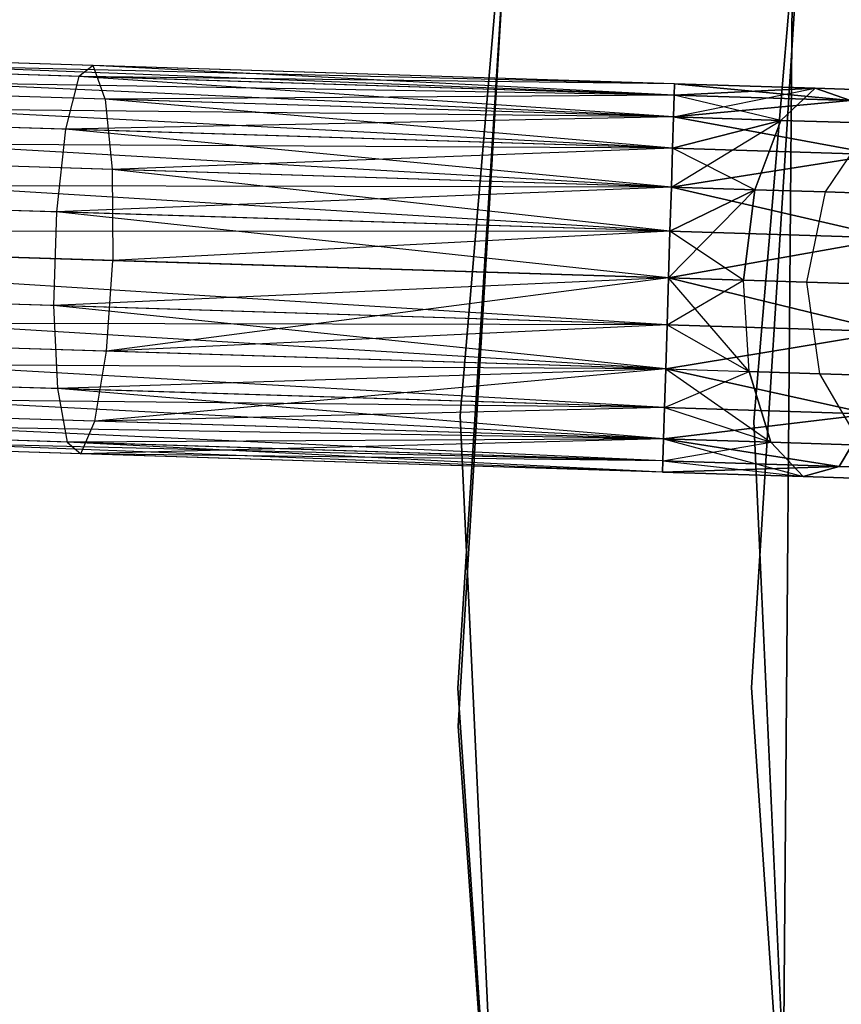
# Model space of a CAD drawing. Extents: x -91 to 91, y -91 to 262.
# Tile 72 of 256: x -65.74 to -61.54, y -1.77 to 3.26. Entities that reach past the tile are written whole.
import ezdxf

# ---------------------------------------------------------------- set-up
doc = ezdxf.new("R2010")
doc.units = 0
doc.header["$LTSCALE"] = 25.4
doc.layers.get('0').update_dxf_attribs({"linetype": 'CONTINUOUS'})

# ---------------------------------------------------------------- blocks, each defined once
blk = doc.blocks.new('ETE0_STL_1')
at = {"color": 0}
for p, q in [((-62.7832, 9.514, 330.5076), (-63.4879, 1.2377, 330.5076)), ((-63.4879, 1.2377, 321.0076), (-62.7832, 9.514, 321.0076)), ((-62.7832, 9.514, 330.5076), (-63.4879, 1.2377, 330.5076)), ((-63.4879, 1.2377, 321.0076), (-62.7832, 9.514, 321.0076)), ((-61.9882, 1.2085, 330.5076), (-61.3002, 9.2893, 330.5076)), ((-61.3002, 9.2893, 321.0076), (-61.9882, 1.2085, 321.0076)), ((-61.3002, 9.2893, 321.0076), (-61.9882, 1.2085, 321.0076)), ((-61.9882, 1.2085, 330.5076), (-61.3002, 9.2893, 330.5076)), ((-63.4998, -0.1556, 159.5), (-62.9769, 8.1341, 159.5)), ((-62.9769, 8.1341, 169), (-63.4998, -0.1556, 169)), ((-63.4998, -0.1556, 159.5), (-62.9769, 8.1341, 159.5)), ((-62.9769, 8.1341, 169), (-63.4998, -0.1556, 169)), ((-63.0014, 7.9421, 158.5), (-63.499, -0.3492, 158.5)), ((-63.499, -0.3492, 159.5), (-63.0014, 7.9421, 159.5)), ((-63.0014, 7.9421, 158.5), (-63.499, -0.3492, 158.5)), ((-63.499, -0.3492, 159.5), (-63.0014, 7.9421, 159.5)), ((-61.4892, 7.9419, 159.5), (-61.9998, -0.152, 159.5)), ((-61.9998, -0.152, 169), (-61.4892, 7.9419, 169)), ((-61.9998, -0.152, 169), (-61.4892, 7.9419, 169)), ((-61.4892, 7.9419, 159.5), (-61.9998, -0.152, 159.5)), ((-61.7824, 4.554, 327.5076), (-61.8482, -3.5492, 327.5076)), ((-61.8482, -3.5492, 328.5076), (-61.7824, 4.554, 328.5076)), ((-61.7824, 4.554, 327.5076), (-61.8482, -3.5492, 327.5076)), ((-61.8482, -3.5492, 328.5076), (-61.7824, 4.554, 328.5076)), ((-62.3946, 2.876, 170.3622), (-70.0809, 3.1746, 170.1281)), ((-62.3927, 2.9336, 170.1281), (-70.0809, 3.1746, 170.1281)), ((-62.3946, 2.876, 170.3622), (-70.0809, 3.1746, 170.1281)), ((-62.3927, 2.9336, 170.1281), (-70.0809, 3.1746, 170.1281)), ((-62.3927, 2.9336, 169.8871), (-70.0809, 3.1746, 170.1281)), ((-62.3927, 2.9336, 169.8871), (-70.0809, 3.1746, 170.1281)), ((-62.3927, 2.9336, 169.8871), (-70.0827, 3.117, 169.653)), ((-62.3946, 2.876, 169.653), (-70.0827, 3.117, 169.653)), ((-62.3927, 2.9336, 169.8871), (-70.0827, 3.117, 169.653)), ((-62.3946, 2.876, 169.653), (-70.0827, 3.117, 169.653)), ((-62.3981, 2.764, 169.4395), (-70.0827, 3.117, 169.653)), ((-62.3981, 2.764, 169.4395), (-70.0827, 3.117, 169.653)), ((-65.364, 3.0268, 319.6635), (-68.2684, 3.1178, 318.998)), ((-65.364, 3.0268, 319.6635), (-68.2684, 3.1178, 318.998)), ((-65.4368, 2.9713, 320.1334), (-68.4106, 3.0646, 319.4519)), ((-65.4368, 2.9713, 320.1334), (-68.4106, 3.0646, 319.4519)), ((-65.364, 3.0268, 319.6635), (-65.4368, 2.9713, 320.1334)), ((-65.364, 3.0268, 319.6635), (-65.4368, 2.9713, 320.1334)), ((-62.3927, 2.9336, 319.8871), (-65.364, 3.0268, 319.6635)), ((-62.3927, 2.9336, 320.1281), (-65.364, 3.0268, 319.6635)), ((-62.3927, 2.9336, 320.1281), (-65.364, 3.0268, 319.6635)), ((-62.3927, 2.9336, 319.8871), (-65.364, 3.0268, 319.6635)), ((-62.3946, 2.876, 319.653), (-65.364, 3.0268, 319.6635)), ((-62.3946, 2.876, 319.653), (-65.364, 3.0268, 319.6635)), ((-65.3024, 2.855, 319.2211), (-65.364, 3.0268, 319.6635)), ((-65.3024, 2.855, 319.2211), (-65.364, 3.0268, 319.6635)), ((-62.4031, 2.6042, 170.7561), (-70.0862, 3.005, 170.5757)), ((-62.3981, 2.764, 170.5757), (-70.0862, 3.005, 170.5757)), ((-62.4031, 2.6042, 170.7561), (-70.0862, 3.005, 170.5757)), ((-62.3981, 2.764, 170.5757), (-70.0862, 3.005, 170.5757)), ((-62.3946, 2.876, 170.3622), (-70.0862, 3.005, 170.5757)), ((-62.3946, 2.876, 170.3622), (-70.0862, 3.005, 170.5757)), ((-65.4368, 2.9713, 320.1334), (-65.5042, 2.7014, 320.5228)), ((-65.4368, 2.9713, 320.1334), (-65.5042, 2.7014, 320.5228)), ((-62.3981, 2.764, 320.5757), (-65.4368, 2.9713, 320.1334)), ((-62.3946, 2.876, 320.3622), (-65.4368, 2.9713, 320.1334)), ((-62.3981, 2.764, 320.5757), (-65.4368, 2.9713, 320.1334)), ((-62.3946, 2.876, 320.3622), (-65.4368, 2.9713, 320.1334)), ((-62.3927, 2.9336, 320.1281), (-65.4368, 2.9713, 320.1334)), ((-62.3927, 2.9336, 320.1281), (-65.4368, 2.9713, 320.1334)), ((-65.3024, 2.855, 319.2211), (-68.1414, 2.944, 318.5705)), ((-65.3024, 2.855, 319.2211), (-68.1414, 2.944, 318.5705)), ((-62.3927, 2.9336, 320.1281), (-62.3946, 2.876, 320.3622)), ((-62.3946, 2.876, 319.653), (-62.3927, 2.9336, 319.8871)), ((-62.3927, 2.9336, 320.1281), (-62.3946, 2.876, 320.3622)), ((-62.3946, 2.876, 319.653), (-62.3927, 2.9336, 319.8871)), ((-62.3946, 2.876, 170.3622), (-62.3927, 2.9336, 170.1281)), ((-62.3927, 2.9336, 169.8871), (-62.3946, 2.876, 169.653)), ((-62.3927, 2.9336, 169.8871), (-62.3946, 2.876, 169.653)), ((-62.3946, 2.876, 170.3622), (-62.3927, 2.9336, 170.1281)), ((-61.6739, 2.9111, 320.2712), (-62.3927, 2.9336, 320.1281)), ((-61.6739, 2.9111, 320.2712), (-62.3927, 2.9336, 319.8871)), ((-61.6739, 2.9111, 320.2712), (-62.3927, 2.9336, 320.1281)), ((-61.6739, 2.9111, 320.2712), (-62.3927, 2.9336, 319.8871)), ((-61.4939, 2.8477, 319.8322), (-62.3927, 2.9336, 319.8871)), ((-61.4939, 2.8477, 319.8322), (-62.3927, 2.9336, 319.8871)), ((-62.3927, 2.9336, 170.1281), (-61.6739, 2.9111, 169.744)), ((-62.3927, 2.9336, 169.8871), (-61.6739, 2.9111, 169.744)), ((-62.3927, 2.9336, 169.8871), (-61.6739, 2.9111, 169.744)), ((-62.3927, 2.9336, 170.1281), (-61.6739, 2.9111, 169.744)), ((-62.3927, 2.9336, 170.1281), (-61.4939, 2.8477, 170.183)), ((-62.3927, 2.9336, 170.1281), (-61.4939, 2.8477, 170.183)), ((-62.3946, 2.876, 319.653), (-65.3024, 2.855, 319.2211)), ((-62.3946, 2.876, 319.653), (-65.3024, 2.855, 319.2211)), ((-62.3981, 2.764, 169.4395), (-61.6739, 2.9111, 169.744)), ((-62.3981, 2.764, 169.4395), (-61.6739, 2.9111, 169.744)), ((-62.3946, 2.876, 320.3622), (-62.3981, 2.764, 320.5757)), ((-62.3981, 2.764, 319.4395), (-62.3946, 2.876, 319.653)), ((-62.3946, 2.876, 320.3622), (-62.3981, 2.764, 320.5757)), ((-62.3981, 2.764, 319.4395), (-62.3946, 2.876, 319.653)), ((-62.3981, 2.764, 170.5757), (-62.3946, 2.876, 170.3622)), ((-62.3946, 2.876, 169.653), (-62.3981, 2.764, 169.4395)), ((-62.3946, 2.876, 169.653), (-62.3981, 2.764, 169.4395)), ((-62.3981, 2.764, 170.5757), (-62.3946, 2.876, 170.3622)), ((-61.6739, 2.9111, 320.2712), (-62.3946, 2.876, 320.3622)), ((-61.6739, 2.9111, 320.2712), (-62.3946, 2.876, 320.3622)), ((-62.3946, 2.876, 169.653), (-61.6739, 2.9111, 169.744)), ((-62.3946, 2.876, 169.653), (-61.6739, 2.9111, 169.744)), ((-61.8504, 2.7468, 320.6847), (-62.3946, 2.876, 320.3622)), ((-61.8504, 2.7468, 320.6847), (-62.3946, 2.876, 320.3622)), ((-61.4939, 2.8477, 319.8322), (-62.3946, 2.876, 319.653)), ((-61.4939, 2.8477, 319.8322), (-62.3946, 2.876, 319.653)), ((-62.3946, 2.876, 170.3622), (-61.4939, 2.8477, 170.183)), ((-62.3946, 2.876, 170.3622), (-61.4939, 2.8477, 170.183)), ((-61.8504, 2.7468, 320.6847), (-61.6739, 2.9111, 320.2712)), ((-61.8504, 2.7468, 320.6847), (-61.6739, 2.9111, 320.2712)), ((-61.6739, 2.9111, 169.744), (-61.8504, 2.7468, 169.3306)), ((-61.6739, 2.9111, 169.744), (-61.8504, 2.7468, 169.3306)), ((-61.6739, 2.9111, 320.2712), (-61.4939, 2.8477, 319.8322)), ((-61.0644, 2.892, 320.6786), (-61.6739, 2.9111, 320.2712)), ((-61.0644, 2.892, 320.6786), (-61.6739, 2.9111, 320.2712)), ((-61.6739, 2.9111, 320.2712), (-61.4939, 2.8477, 319.8322)), ((-61.4939, 2.8477, 170.183), (-61.6739, 2.9111, 169.744)), ((-61.6739, 2.9111, 169.744), (-61.0644, 2.892, 169.3366)), ((-61.6739, 2.9111, 169.744), (-61.0644, 2.892, 169.3366)), ((-61.4939, 2.8477, 170.183), (-61.6739, 2.9111, 169.744)), ((-62.3981, 2.764, 169.4395), (-70.0912, 2.8452, 169.2591)), ((-62.4031, 2.6042, 169.2591), (-70.0912, 2.8452, 169.2591)), ((-62.3981, 2.764, 169.4395), (-70.0912, 2.8452, 169.2591)), ((-62.4031, 2.6042, 169.2591), (-70.0912, 2.8452, 169.2591)), ((-62.4093, 2.4059, 169.1222), (-70.0912, 2.8452, 169.2591)), ((-62.4093, 2.4059, 169.1222), (-70.0912, 2.8452, 169.2591)), ((-65.3024, 2.855, 319.2211), (-65.2662, 2.4955, 318.9072)), ((-62.3981, 2.764, 319.4395), (-65.3024, 2.855, 319.2211)), ((-62.3981, 2.764, 319.4395), (-65.3024, 2.855, 319.2211)), ((-62.4031, 2.6042, 319.2591), (-65.3024, 2.855, 319.2211)), ((-62.4031, 2.6042, 319.2591), (-65.3024, 2.855, 319.2211)), ((-65.3024, 2.855, 319.2211), (-65.2662, 2.4955, 318.9072)), ((-61.4939, 2.8477, 319.8322), (-62.3981, 2.764, 319.4395)), ((-61.4939, 2.8477, 319.8322), (-62.3981, 2.764, 319.4395)), ((-62.3981, 2.764, 170.5757), (-61.4939, 2.8477, 170.183)), ((-62.3981, 2.764, 170.5757), (-61.4939, 2.8477, 170.183)), ((-65.5042, 2.7014, 320.5228), (-68.5356, 2.7965, 319.8282)), ((-65.5042, 2.7014, 320.5228), (-68.5356, 2.7965, 319.8282)), ((-62.3981, 2.764, 320.5757), (-65.5042, 2.7014, 320.5228)), ((-62.3981, 2.764, 320.5757), (-65.5042, 2.7014, 320.5228)), ((-62.4093, 2.4059, 169.1222), (-61.8504, 2.7468, 169.3306)), ((-62.4093, 2.4059, 169.1222), (-61.8504, 2.7468, 169.3306)), ((-62.3981, 2.764, 320.5757), (-62.4031, 2.6042, 320.7561)), ((-62.4031, 2.6042, 319.2591), (-62.3981, 2.764, 319.4395)), ((-62.3981, 2.764, 320.5757), (-62.4031, 2.6042, 320.7561)), ((-62.4031, 2.6042, 319.2591), (-62.3981, 2.764, 319.4395)), ((-62.4031, 2.6042, 170.7561), (-62.3981, 2.764, 170.5757)), ((-62.3981, 2.764, 169.4395), (-62.4031, 2.6042, 169.2591)), ((-62.3981, 2.764, 169.4395), (-62.4031, 2.6042, 169.2591)), ((-62.4031, 2.6042, 170.7561), (-62.3981, 2.764, 170.5757)), ((-61.8504, 2.7468, 320.6847), (-62.4031, 2.6042, 320.7561)), ((-61.8504, 2.7468, 320.6847), (-62.4031, 2.6042, 320.7561)), ((-62.4031, 2.6042, 169.2591), (-61.8504, 2.7468, 169.3306)), ((-62.4031, 2.6042, 169.2591), (-61.8504, 2.7468, 169.3306)), ((-61.8504, 2.7468, 320.6847), (-62.3981, 2.764, 320.5757)), ((-61.8504, 2.7468, 320.6847), (-62.3981, 2.764, 320.5757)), ((-61.3518, 2.5713, 319.4683), (-62.3981, 2.764, 319.4395)), ((-61.3518, 2.5713, 319.4683), (-62.3981, 2.764, 319.4395)), ((-62.3981, 2.764, 169.4395), (-61.8504, 2.7468, 169.3306)), ((-62.3981, 2.764, 169.4395), (-61.8504, 2.7468, 169.3306)), ((-62.3981, 2.764, 170.5757), (-61.3518, 2.5713, 170.5469)), ((-62.3981, 2.764, 170.5757), (-61.3518, 2.5713, 170.5469)), ((-61.983, 2.3925, 320.9779), (-61.8504, 2.7468, 320.6847)), ((-61.983, 2.3925, 320.9779), (-61.8504, 2.7468, 320.6847)), ((-61.8504, 2.7468, 169.3306), (-61.983, 2.3925, 169.0373)), ((-61.8504, 2.7468, 169.3306), (-61.983, 2.3925, 169.0373)), ((-61.386, 2.7323, 320.9951), (-61.8504, 2.7468, 320.6847)), ((-61.386, 2.7323, 320.9951), (-61.8504, 2.7468, 320.6847)), ((-61.8504, 2.7468, 169.3306), (-61.386, 2.7323, 169.0201)), ((-61.8504, 2.7468, 169.3306), (-61.386, 2.7323, 169.0201)), ((-61.6216, 2.3812, 321.2195), (-61.386, 2.7323, 320.9951)), ((-61.6216, 2.3812, 321.2195), (-61.386, 2.7323, 320.9951)), ((-61.6216, 2.3812, 168.7957), (-61.386, 2.7323, 169.0201)), ((-61.6216, 2.3812, 168.7957), (-61.386, 2.7323, 169.0201)), ((-65.5042, 2.7014, 320.5228), (-65.5507, 2.2789, 320.7428)), ((-65.5042, 2.7014, 320.5228), (-65.5507, 2.2789, 320.7428)), ((-62.4093, 2.4059, 320.8931), (-65.5042, 2.7014, 320.5228)), ((-62.4031, 2.6042, 320.7561), (-65.5042, 2.7014, 320.5228)), ((-62.4093, 2.4059, 320.8931), (-65.5042, 2.7014, 320.5228)), ((-62.4031, 2.6042, 320.7561), (-65.5042, 2.7014, 320.5228)), ((-62.4164, 2.1806, 170.9785), (-70.0975, 2.6469, 170.8931)), ((-62.4093, 2.4059, 170.8931), (-70.0975, 2.6469, 170.8931)), ((-62.4164, 2.1806, 170.9785), (-70.0975, 2.6469, 170.8931)), ((-62.4093, 2.4059, 170.8931), (-70.0975, 2.6469, 170.8931)), ((-62.4031, 2.6042, 170.7561), (-70.0975, 2.6469, 170.8931)), ((-62.4031, 2.6042, 170.7561), (-70.0975, 2.6469, 170.8931)), ((-65.2662, 2.4955, 318.9072), (-68.0588, 2.583, 318.2673)), ((-65.2662, 2.4955, 318.9072), (-68.0588, 2.583, 318.2673)), ((-62.4031, 2.6042, 319.2591), (-65.2662, 2.4955, 318.9072)), ((-62.4031, 2.6042, 319.2591), (-65.2662, 2.4955, 318.9072)), ((-62.4031, 2.6042, 320.7561), (-62.4093, 2.4059, 320.8931)), ((-62.4093, 2.4059, 319.1222), (-62.4031, 2.6042, 319.2591)), ((-62.4031, 2.6042, 320.7561), (-62.4093, 2.4059, 320.8931)), ((-62.4093, 2.4059, 319.1222), (-62.4031, 2.6042, 319.2591)), ((-62.4093, 2.4059, 170.8931), (-62.4031, 2.6042, 170.7561)), ((-62.4031, 2.6042, 169.2591), (-62.4093, 2.4059, 169.1222)), ((-62.4031, 2.6042, 169.2591), (-62.4093, 2.4059, 169.1222)), ((-62.4093, 2.4059, 170.8931), (-62.4031, 2.6042, 170.7561)), ((-61.3518, 2.5713, 319.4683), (-62.4093, 2.4059, 319.1222)), ((-61.3518, 2.5713, 319.4683), (-62.4093, 2.4059, 319.1222)), ((-62.4093, 2.4059, 170.8931), (-61.3518, 2.5713, 170.5469)), ((-62.4093, 2.4059, 170.8931), (-61.3518, 2.5713, 170.5469)), ((-61.983, 2.3925, 320.9779), (-62.4031, 2.6042, 320.7561)), ((-61.983, 2.3925, 320.9779), (-62.4031, 2.6042, 320.7561)), ((-61.3518, 2.5713, 319.4683), (-62.4031, 2.6042, 319.2591)), ((-61.3518, 2.5713, 319.4683), (-62.4031, 2.6042, 319.2591)), ((-62.4031, 2.6042, 170.7561), (-61.3518, 2.5713, 170.5469)), ((-62.4031, 2.6042, 170.7561), (-61.3518, 2.5713, 170.5469)), ((-62.4093, 2.4059, 319.1222), (-65.2662, 2.4955, 318.9072)), ((-62.4093, 2.4059, 319.1222), (-65.2662, 2.4955, 318.9072)), ((-62.4164, 2.1806, 319.0367), (-65.2662, 2.4955, 318.9072)), ((-65.2662, 2.4955, 318.9072), (-65.2636, 2.0304, 318.794)), ((-65.2662, 2.4955, 318.9072), (-65.2636, 2.0304, 318.794)), ((-62.4164, 2.1806, 319.0367), (-65.2662, 2.4955, 318.9072)), ((-62.4093, 2.4059, 169.1222), (-70.1045, 2.4216, 169.0367)), ((-62.4093, 2.4059, 169.1222), (-70.1045, 2.4216, 169.0367)), ((-62.4164, 2.1806, 169.0367), (-70.1045, 2.4216, 169.0367)), ((-62.4164, 2.1806, 169.0367), (-70.1045, 2.4216, 169.0367)), ((-65.5507, 2.2789, 320.7428), (-68.6146, 2.3749, 320.0407)), ((-65.5507, 2.2789, 320.7428), (-68.6146, 2.3749, 320.0407)), ((-62.4093, 2.4059, 320.8931), (-65.5507, 2.2789, 320.7428)), ((-62.4093, 2.4059, 320.8931), (-65.5507, 2.2789, 320.7428)), ((-62.4238, 1.9414, 169.0076), (-61.983, 2.3925, 169.0373)), ((-62.4238, 1.9414, 169.0076), (-61.983, 2.3925, 169.0373)), ((-62.4093, 2.4059, 320.8931), (-62.4164, 2.1806, 320.9785)), ((-62.4164, 2.1806, 319.0367), (-62.4093, 2.4059, 319.1222)), ((-62.4093, 2.4059, 320.8931), (-62.4164, 2.1806, 320.9785)), ((-62.4164, 2.1806, 319.0367), (-62.4093, 2.4059, 319.1222)), ((-62.4164, 2.1806, 170.9785), (-62.4093, 2.4059, 170.8931)), ((-62.4093, 2.4059, 169.1222), (-62.4164, 2.1806, 169.0367)), ((-62.4093, 2.4059, 169.1222), (-62.4164, 2.1806, 169.0367)), ((-62.4164, 2.1806, 170.9785), (-62.4093, 2.4059, 170.8931)), ((-61.983, 2.3925, 320.9779), (-62.4164, 2.1806, 320.9785)), ((-61.983, 2.3925, 320.9779), (-62.4164, 2.1806, 320.9785)), ((-62.4164, 2.1806, 169.0367), (-61.983, 2.3925, 169.0373)), ((-62.4164, 2.1806, 169.0367), (-61.983, 2.3925, 169.0373)), ((-61.983, 2.3925, 320.9779), (-62.4093, 2.4059, 320.8931)), ((-61.983, 2.3925, 320.9779), (-62.4093, 2.4059, 320.8931)), ((-61.28, 2.145, 319.2628), (-62.4093, 2.4059, 319.1222)), ((-61.28, 2.145, 319.2628), (-62.4093, 2.4059, 319.1222)), ((-62.4093, 2.4059, 169.1222), (-61.983, 2.3925, 169.0373)), ((-62.4093, 2.4059, 169.1222), (-61.983, 2.3925, 169.0373)), ((-62.4093, 2.4059, 170.8931), (-61.28, 2.145, 170.7524)), ((-62.4093, 2.4059, 170.8931), (-61.28, 2.145, 170.7524)), ((-62.0414, 1.9294, 321.0837), (-61.983, 2.3925, 320.9779)), ((-62.0414, 1.9294, 321.0837), (-61.983, 2.3925, 320.9779)), ((-61.983, 2.3925, 169.0373), (-62.0414, 1.9294, 168.9315)), ((-61.983, 2.3925, 169.0373), (-62.0414, 1.9294, 168.9315)), ((-61.6216, 2.3812, 321.2195), (-61.983, 2.3925, 320.9779)), ((-61.6216, 2.3812, 321.2195), (-61.983, 2.3925, 320.9779)), ((-61.983, 2.3925, 169.0373), (-61.6216, 2.3812, 168.7957)), ((-61.983, 2.3925, 169.0373), (-61.6216, 2.3812, 168.7957)), ((-61.7171, 1.9193, 321.3005), (-61.6216, 2.3812, 321.2195)), ((-61.7171, 1.9193, 321.3005), (-61.6216, 2.3812, 321.2195)), ((-61.7171, 1.9193, 168.7147), (-61.6216, 2.3812, 168.7957)), ((-61.7171, 1.9193, 168.7147), (-61.6216, 2.3812, 168.7957)), ((-61.3801, 2.3736, 321.5811), (-61.6216, 2.3812, 321.2195)), ((-61.3801, 2.3736, 321.5811), (-61.6216, 2.3812, 321.2195)), ((-61.6216, 2.3812, 168.7957), (-61.3801, 2.3736, 168.4341)), ((-61.6216, 2.3812, 168.7957), (-61.3801, 2.3736, 168.4341)), ((-65.5507, 2.2789, 320.7428), (-65.5657, 1.8005, 320.7428)), ((-65.5507, 2.2789, 320.7428), (-65.5657, 1.8005, 320.7428)), ((-62.4238, 1.9414, 321.0076), (-65.5507, 2.2789, 320.7428)), ((-62.4164, 2.1806, 320.9785), (-65.5507, 2.2789, 320.7428)), ((-62.4238, 1.9414, 321.0076), (-65.5507, 2.2789, 320.7428)), ((-62.4164, 2.1806, 320.9785), (-65.5507, 2.2789, 320.7428)), ((-70.112, 2.1824, 171.0076), (-62.4164, 2.1806, 170.9785)), ((-62.4238, 1.9414, 169.0076), (-70.112, 2.1824, 169.0076)), ((-62.4238, 1.9414, 169.0076), (-70.112, 2.1824, 169.0076)), ((-62.4313, 1.7022, 170.9785), (-70.112, 2.1824, 171.0076)), ((-62.4313, 1.7022, 170.9785), (-70.112, 2.1824, 171.0076)), ((-62.4238, 1.9414, 171.0076), (-70.112, 2.1824, 171.0076)), ((-62.4238, 1.9414, 171.0076), (-70.112, 2.1824, 171.0076)), ((-70.112, 2.1824, 171.0076), (-62.4164, 2.1806, 170.9785)), ((-62.4164, 2.1806, 319.0367), (-65.2636, 2.0304, 318.794)), ((-62.4164, 2.1806, 319.0367), (-65.2636, 2.0304, 318.794)), ((-62.4164, 2.1806, 320.9785), (-62.4238, 1.9414, 321.0076)), ((-62.4238, 1.9414, 319.0076), (-62.4164, 2.1806, 319.0367)), ((-62.4164, 2.1806, 320.9785), (-62.4238, 1.9414, 321.0076)), ((-62.4238, 1.9414, 319.0076), (-62.4164, 2.1806, 319.0367)), ((-62.4164, 2.1806, 169.0367), (-62.4238, 1.9414, 169.0076)), ((-62.4238, 1.9414, 171.0076), (-62.4164, 2.1806, 170.9785)), ((-62.4164, 2.1806, 169.0367), (-62.4238, 1.9414, 169.0076)), ((-62.4238, 1.9414, 171.0076), (-62.4164, 2.1806, 170.9785)), ((-62.0414, 1.9294, 321.0837), (-62.4164, 2.1806, 320.9785)), ((-62.0414, 1.9294, 321.0837), (-62.4164, 2.1806, 320.9785)), ((-61.28, 2.145, 319.2628), (-62.4164, 2.1806, 319.0367)), ((-61.28, 2.145, 319.2628), (-62.4164, 2.1806, 319.0367)), ((-62.4164, 2.1806, 170.9785), (-61.28, 2.145, 170.7524)), ((-62.4164, 2.1806, 170.9785), (-61.28, 2.145, 170.7524)), ((-68.0395, 2.1175, 318.1579), (-65.2636, 2.0304, 318.794)), ((-68.0395, 2.1175, 318.1579), (-65.2636, 2.0304, 318.794)), ((-61.28, 2.145, 319.2628), (-62.4238, 1.9414, 319.0076)), ((-61.28, 2.145, 319.2628), (-62.4238, 1.9414, 319.0076)), ((-62.4238, 1.9414, 171.0076), (-61.28, 2.145, 170.7524)), ((-62.4238, 1.9414, 171.0076), (-61.28, 2.145, 170.7524)), ((-65.2953, 1.5665, 318.9072), (-65.2636, 2.0304, 318.794)), ((-65.2953, 1.5665, 318.9072), (-65.2636, 2.0304, 318.794)), ((-65.2636, 2.0304, 318.794), (-62.4238, 1.9414, 319.0076)), ((-65.2636, 2.0304, 318.794), (-62.4238, 1.9414, 319.0076)), ((-62.4313, 1.7022, 169.0367), (-70.1195, 1.9432, 169.0367)), ((-62.4313, 1.7022, 169.0367), (-70.1195, 1.9432, 169.0367)), ((-62.4384, 1.4769, 169.1222), (-70.1195, 1.9432, 169.0367)), ((-62.4384, 1.4769, 169.1222), (-70.1195, 1.9432, 169.0367)), ((-62.4238, 1.9414, 321.0076), (-65.5657, 1.8005, 320.7428)), ((-62.4238, 1.9414, 321.0076), (-65.5657, 1.8005, 320.7428)), ((-62.4238, 1.9414, 319.0076), (-65.2953, 1.5665, 318.9072)), ((-62.4238, 1.9414, 319.0076), (-65.2953, 1.5665, 318.9072)), ((-62.4313, 1.7022, 319.0367), (-62.4238, 1.9414, 319.0076)), ((-62.4238, 1.9414, 321.0076), (-62.4313, 1.7022, 320.9785)), ((-62.4313, 1.7022, 319.0367), (-62.4238, 1.9414, 319.0076)), ((-62.4238, 1.9414, 321.0076), (-62.4313, 1.7022, 320.9785)), ((-62.4238, 1.9414, 169.0076), (-62.4313, 1.7022, 169.0367)), ((-62.4313, 1.7022, 170.9785), (-62.4238, 1.9414, 171.0076)), ((-62.4313, 1.7022, 170.9785), (-62.4238, 1.9414, 171.0076)), ((-62.4238, 1.9414, 169.0076), (-62.4313, 1.7022, 169.0367)), ((-62.4313, 1.7022, 169.0367), (-62.0414, 1.9294, 168.9315)), ((-62.4313, 1.7022, 169.0367), (-62.0414, 1.9294, 168.9315)), ((-62.4238, 1.9414, 321.0076), (-62.0414, 1.9294, 321.0837)), ((-61.295, 1.6666, 319.2628), (-62.4238, 1.9414, 319.0076)), ((-61.295, 1.6666, 319.2628), (-62.4238, 1.9414, 319.0076)), ((-62.0121, 1.4636, 320.9779), (-62.4238, 1.9414, 321.0076)), ((-62.0121, 1.4636, 320.9779), (-62.4238, 1.9414, 321.0076)), ((-62.4238, 1.9414, 321.0076), (-62.0414, 1.9294, 321.0837)), ((-62.0414, 1.9294, 168.9315), (-62.4238, 1.9414, 169.0076)), ((-62.4238, 1.9414, 171.0076), (-61.295, 1.6666, 170.7524)), ((-62.4238, 1.9414, 171.0076), (-61.295, 1.6666, 170.7524)), ((-62.0414, 1.9294, 168.9315), (-62.4238, 1.9414, 169.0076)), ((-62.0414, 1.9294, 321.0837), (-61.7171, 1.9193, 321.3005)), ((-62.0121, 1.4636, 320.9779), (-62.0414, 1.9294, 321.0837)), ((-62.0414, 1.9294, 321.0837), (-61.7171, 1.9193, 321.3005)), ((-62.0121, 1.4636, 320.9779), (-62.0414, 1.9294, 321.0837)), ((-61.7171, 1.9193, 168.7147), (-62.0414, 1.9294, 168.9315)), ((-62.0121, 1.4636, 169.0373), (-62.0414, 1.9294, 168.9315)), ((-61.7171, 1.9193, 168.7147), (-62.0414, 1.9294, 168.9315)), ((-62.0121, 1.4636, 169.0373), (-62.0414, 1.9294, 168.9315)), ((-61.7171, 1.9193, 321.3005), (-61.5004, 1.9125, 321.6249)), ((-61.6507, 1.4522, 321.2195), (-61.7171, 1.9193, 321.3005)), ((-61.7171, 1.9193, 321.3005), (-61.5004, 1.9125, 321.6249)), ((-61.6507, 1.4522, 321.2195), (-61.7171, 1.9193, 321.3005)), ((-61.5004, 1.9125, 168.3903), (-61.7171, 1.9193, 168.7147)), ((-61.6507, 1.4522, 168.7957), (-61.7171, 1.9193, 168.7147)), ((-61.5004, 1.9125, 168.3903), (-61.7171, 1.9193, 168.7147)), ((-61.6507, 1.4522, 168.7957), (-61.7171, 1.9193, 168.7147)), ((-65.5657, 1.8005, 320.7428), (-68.6296, 1.8965, 320.0407)), ((-65.5657, 1.8005, 320.7428), (-68.6296, 1.8965, 320.0407)), ((-62.4384, 1.4769, 320.8931), (-65.5657, 1.8005, 320.7428)), ((-65.5657, 1.8005, 320.7428), (-65.5457, 1.3758, 320.5228)), ((-62.4313, 1.7022, 320.9785), (-65.5657, 1.8005, 320.7428)), ((-62.4384, 1.4769, 320.8931), (-65.5657, 1.8005, 320.7428)), ((-62.4313, 1.7022, 320.9785), (-65.5657, 1.8005, 320.7428)), ((-65.5657, 1.8005, 320.7428), (-65.5457, 1.3758, 320.5228)), ((-62.4446, 1.2786, 170.7561), (-70.1266, 1.7179, 170.8931)), ((-62.4384, 1.4769, 170.8931), (-70.1266, 1.7179, 170.8931)), ((-62.4446, 1.2786, 170.7561), (-70.1266, 1.7179, 170.8931)), ((-62.4384, 1.4769, 170.8931), (-70.1266, 1.7179, 170.8931)), ((-62.4313, 1.7022, 170.9785), (-70.1266, 1.7179, 170.8931)), ((-62.4313, 1.7022, 170.9785), (-70.1266, 1.7179, 170.8931)), ((-62.4313, 1.7022, 319.0367), (-65.2953, 1.5665, 318.9072)), ((-62.4313, 1.7022, 319.0367), (-65.2953, 1.5665, 318.9072)), ((-62.4384, 1.4769, 319.1222), (-62.4313, 1.7022, 319.0367)), ((-62.4313, 1.7022, 320.9785), (-62.4384, 1.4769, 320.8931)), ((-62.4384, 1.4769, 319.1222), (-62.4313, 1.7022, 319.0367)), ((-62.4313, 1.7022, 320.9785), (-62.4384, 1.4769, 320.8931)), ((-62.4313, 1.7022, 169.0367), (-62.4384, 1.4769, 169.1222)), ((-62.4384, 1.4769, 170.8931), (-62.4313, 1.7022, 170.9785)), ((-62.4384, 1.4769, 170.8931), (-62.4313, 1.7022, 170.9785)), ((-62.4313, 1.7022, 169.0367), (-62.4384, 1.4769, 169.1222)), ((-61.295, 1.6666, 319.2628), (-62.4384, 1.4769, 319.1222)), ((-61.295, 1.6666, 319.2628), (-62.4384, 1.4769, 319.1222)), ((-62.4384, 1.4769, 170.8931), (-61.295, 1.6666, 170.7524)), ((-62.4384, 1.4769, 170.8931), (-61.295, 1.6666, 170.7524)), ((-61.295, 1.6666, 319.2628), (-62.4313, 1.7022, 319.0367)), ((-61.295, 1.6666, 319.2628), (-62.4313, 1.7022, 319.0367)), ((-62.4313, 1.7022, 320.9785), (-62.0121, 1.4636, 320.9779)), ((-62.4313, 1.7022, 320.9785), (-62.0121, 1.4636, 320.9779)), ((-62.4313, 1.7022, 170.9785), (-61.295, 1.6666, 170.7524)), ((-62.4313, 1.7022, 170.9785), (-61.295, 1.6666, 170.7524)), ((-62.4313, 1.7022, 169.0367), (-62.0121, 1.4636, 169.0373)), ((-62.4313, 1.7022, 169.0367), (-62.0121, 1.4636, 169.0373)), ((-65.2953, 1.5665, 318.9072), (-68.088, 1.654, 318.2673)), ((-65.2953, 1.5665, 318.9072), (-68.088, 1.654, 318.2673)), ((-65.354, 1.2099, 319.2211), (-65.2953, 1.5665, 318.9072)), ((-65.354, 1.2099, 319.2211), (-65.2953, 1.5665, 318.9072)), ((-62.4384, 1.4769, 319.1222), (-65.2953, 1.5665, 318.9072)), ((-62.4384, 1.4769, 319.1222), (-65.2953, 1.5665, 318.9072)), ((-62.4384, 1.4769, 169.1222), (-70.1328, 1.5196, 169.2591)), ((-62.4446, 1.2786, 169.2591), (-70.1328, 1.5196, 169.2591)), ((-62.4384, 1.4769, 169.1222), (-70.1328, 1.5196, 169.2591)), ((-62.4446, 1.2786, 169.2591), (-70.1328, 1.5196, 169.2591)), ((-62.4496, 1.1188, 169.4395), (-70.1328, 1.5196, 169.2591)), ((-62.4496, 1.1188, 169.4395), (-70.1328, 1.5196, 169.2591)), ((-65.5457, 1.3758, 320.5228), (-68.5771, 1.4709, 319.8282)), ((-65.5457, 1.3758, 320.5228), (-68.5771, 1.4709, 319.8282)), ((-62.4384, 1.4769, 320.8931), (-65.5457, 1.3758, 320.5228)), ((-62.4384, 1.4769, 320.8931), (-65.5457, 1.3758, 320.5228)), ((-62.4384, 1.4769, 319.1222), (-65.354, 1.2099, 319.2211)), ((-62.4384, 1.4769, 319.1222), (-65.354, 1.2099, 319.2211)), ((-62.4446, 1.2786, 319.2591), (-62.4384, 1.4769, 319.1222)), ((-62.4384, 1.4769, 320.8931), (-62.4446, 1.2786, 320.7561)), ((-62.4446, 1.2786, 319.2591), (-62.4384, 1.4769, 319.1222)), ((-62.4384, 1.4769, 320.8931), (-62.4446, 1.2786, 320.7561)), ((-62.4384, 1.4769, 169.1222), (-62.4446, 1.2786, 169.2591)), ((-62.4446, 1.2786, 170.7561), (-62.4384, 1.4769, 170.8931)), ((-62.4446, 1.2786, 170.7561), (-62.4384, 1.4769, 170.8931)), ((-62.4384, 1.4769, 169.1222), (-62.4446, 1.2786, 169.2591)), ((-62.4446, 1.2786, 169.2591), (-62.0121, 1.4636, 169.0373)), ((-62.4446, 1.2786, 169.2591), (-62.0121, 1.4636, 169.0373)), ((-61.3933, 1.2457, 319.4683), (-62.4384, 1.4769, 319.1222)), ((-61.3933, 1.2457, 319.4683), (-62.4384, 1.4769, 319.1222)), ((-62.4384, 1.4769, 320.8931), (-62.0121, 1.4636, 320.9779)), ((-62.4384, 1.4769, 320.8931), (-62.0121, 1.4636, 320.9779)), ((-62.4384, 1.4769, 320.8931), (-61.9019, 1.1017, 320.6847)), ((-62.4384, 1.4769, 320.8931), (-61.9019, 1.1017, 320.6847)), ((-62.4384, 1.4769, 170.8931), (-61.3933, 1.2457, 170.5469)), ((-62.4384, 1.4769, 170.8931), (-61.3933, 1.2457, 170.5469)), ((-62.4384, 1.4769, 169.1222), (-62.0121, 1.4636, 169.0373)), ((-62.4384, 1.4769, 169.1222), (-62.0121, 1.4636, 169.0373)), ((-61.6507, 1.4522, 321.2195), (-62.0121, 1.4636, 320.9779)), ((-62.0121, 1.4636, 320.9779), (-61.9019, 1.1017, 320.6847)), ((-62.0121, 1.4636, 320.9779), (-61.9019, 1.1017, 320.6847)), ((-61.6507, 1.4522, 321.2195), (-62.0121, 1.4636, 320.9779)), ((-61.9019, 1.1017, 169.3306), (-62.0121, 1.4636, 169.0373)), ((-62.0121, 1.4636, 169.0373), (-61.6507, 1.4522, 168.7957)), ((-61.9019, 1.1017, 169.3306), (-62.0121, 1.4636, 169.0373)), ((-62.0121, 1.4636, 169.0373), (-61.6507, 1.4522, 168.7957)), ((-61.4376, 1.0871, 320.9951), (-61.6507, 1.4522, 321.2195)), ((-61.4092, 1.4447, 321.5811), (-61.6507, 1.4522, 321.2195)), ((-61.4376, 1.0871, 320.9951), (-61.6507, 1.4522, 321.2195)), ((-61.4092, 1.4447, 321.5811), (-61.6507, 1.4522, 321.2195)), ((-61.4376, 1.0871, 169.0201), (-61.6507, 1.4522, 168.7957)), ((-61.6507, 1.4522, 168.7957), (-61.4092, 1.4447, 168.4341)), ((-61.4376, 1.0871, 169.0201), (-61.6507, 1.4522, 168.7957)), ((-61.6507, 1.4522, 168.7957), (-61.4092, 1.4447, 168.4341)), ((-62.4531, 1.0069, 170.3622), (-70.1378, 1.3598, 170.5757)), ((-62.4496, 1.1188, 170.5757), (-70.1378, 1.3598, 170.5757)), ((-62.4531, 1.0069, 170.3622), (-70.1378, 1.3598, 170.5757)), ((-62.4496, 1.1188, 170.5757), (-70.1378, 1.3598, 170.5757)), ((-62.4446, 1.2786, 170.7561), (-70.1378, 1.3598, 170.5757)), ((-62.4446, 1.2786, 170.7561), (-70.1378, 1.3598, 170.5757)), ((-62.4496, 1.1188, 320.5757), (-65.5457, 1.3758, 320.5228)), ((-65.5457, 1.3758, 320.5228), (-65.4954, 1.1022, 320.1334)), ((-62.4446, 1.2786, 320.7561), (-65.5457, 1.3758, 320.5228)), ((-62.4496, 1.1188, 320.5757), (-65.5457, 1.3758, 320.5228)), ((-62.4446, 1.2786, 320.7561), (-65.5457, 1.3758, 320.5228)), ((-65.5457, 1.3758, 320.5228), (-65.4954, 1.1022, 320.1334)), ((-65.354, 1.2099, 319.2211), (-68.193, 1.2989, 318.5705)), ((-65.354, 1.2099, 319.2211), (-68.193, 1.2989, 318.5705)), ((-62.4446, 1.2786, 319.2591), (-65.354, 1.2099, 319.2211)), ((-62.4446, 1.2786, 319.2591), (-65.354, 1.2099, 319.2211)), ((-62.4496, 1.1188, 319.4395), (-62.4446, 1.2786, 319.2591)), ((-62.4446, 1.2786, 320.7561), (-62.4496, 1.1188, 320.5757)), ((-62.4496, 1.1188, 319.4395), (-62.4446, 1.2786, 319.2591)), ((-62.4446, 1.2786, 320.7561), (-62.4496, 1.1188, 320.5757)), ((-62.4446, 1.2786, 169.2591), (-62.4496, 1.1188, 169.4395)), ((-62.4496, 1.1188, 170.5757), (-62.4446, 1.2786, 170.7561)), ((-62.4496, 1.1188, 170.5757), (-62.4446, 1.2786, 170.7561)), ((-62.4446, 1.2786, 169.2591), (-62.4496, 1.1188, 169.4395)), ((-61.3933, 1.2457, 319.4683), (-62.4446, 1.2786, 319.2591)), ((-61.3933, 1.2457, 319.4683), (-62.4446, 1.2786, 319.2591)), ((-62.4446, 1.2786, 320.7561), (-61.9019, 1.1017, 320.6847)), ((-62.4446, 1.2786, 320.7561), (-61.9019, 1.1017, 320.6847)), ((-62.4446, 1.2786, 170.7561), (-61.3933, 1.2457, 170.5469)), ((-62.4446, 1.2786, 170.7561), (-61.3933, 1.2457, 170.5469)), ((-62.4446, 1.2786, 169.2591), (-61.9019, 1.1017, 169.3306)), ((-62.4446, 1.2786, 169.2591), (-61.9019, 1.1017, 169.3306)), ((-62.4496, 1.1188, 169.4395), (-70.1413, 1.2479, 169.653)), ((-62.4531, 1.0069, 169.653), (-70.1413, 1.2479, 169.653)), ((-62.4496, 1.1188, 169.4395), (-70.1413, 1.2479, 169.653)), ((-62.4531, 1.0069, 169.653), (-70.1413, 1.2479, 169.653)), ((-62.455, 0.9492, 169.8871), (-70.1413, 1.2479, 169.653)), ((-62.455, 0.9492, 169.8871), (-70.1413, 1.2479, 169.653)), ((-65.4262, 1.0423, 319.6635), (-65.354, 1.2099, 319.2211)), ((-65.4262, 1.0423, 319.6635), (-65.354, 1.2099, 319.2211)), ((-62.4496, 1.1188, 319.4395), (-65.354, 1.2099, 319.2211)), ((-62.4496, 1.1188, 319.4395), (-65.354, 1.2099, 319.2211)), ((-63.4879, 1.2377, 330.5076), (-63.1063, -7.0597, 330.5076)), ((-63.1063, -7.0597, 321.0076), (-63.4879, 1.2377, 321.0076)), ((-63.4879, 1.2377, 330.5076), (-63.1063, -7.0597, 330.5076)), ((-63.4879, 1.2377, 330.5076), (-63.4879, 1.2377, 321.0076)), ((-63.1063, -7.0597, 321.0076), (-63.4879, 1.2377, 321.0076)), ((-63.4879, 1.2377, 330.5076), (-63.4879, 1.2377, 321.0076)), ((-61.3933, 1.2457, 319.4683), (-62.4496, 1.1188, 319.4395)), ((-61.3933, 1.2457, 319.4683), (-62.4496, 1.1188, 319.4395)), ((-62.4496, 1.1188, 170.5757), (-61.3933, 1.2457, 170.5469)), ((-62.4496, 1.1188, 170.5757), (-61.3933, 1.2457, 170.5469)), ((-61.6156, -6.8929, 330.5076), (-61.9882, 1.2085, 330.5076)), ((-61.9882, 1.2085, 321.0076), (-61.6156, -6.8929, 321.0076)), ((-61.9882, 1.2085, 321.0076), (-61.6156, -6.8929, 321.0076)), ((-61.9882, 1.2085, 321.0076), (-61.9882, 1.2085, 330.5076)), ((-61.6156, -6.8929, 330.5076), (-61.9882, 1.2085, 330.5076)), ((-61.9882, 1.2085, 321.0076), (-61.9882, 1.2085, 330.5076)), ((-61.3933, 1.2457, 319.4683), (-61.5525, 0.9786, 319.8322)), ((-61.3933, 1.2457, 319.4683), (-61.5525, 0.9786, 319.8322)), ((-61.5525, 0.9786, 170.183), (-61.3933, 1.2457, 170.5469)), ((-61.5525, 0.9786, 170.183), (-61.3933, 1.2457, 170.5469)), ((-62.455, 0.9492, 169.8871), (-70.1431, 1.1902, 170.1281)), ((-62.455, 0.9492, 169.8871), (-70.1431, 1.1902, 170.1281)), ((-62.455, 0.9492, 170.1281), (-70.1431, 1.1902, 170.1281)), ((-62.455, 0.9492, 170.1281), (-70.1431, 1.1902, 170.1281)), ((-62.4531, 1.0069, 170.3622), (-70.1431, 1.1902, 170.1281)), ((-62.4531, 1.0069, 170.3622), (-70.1431, 1.1902, 170.1281)), ((-65.4954, 1.1022, 320.1334), (-68.4692, 1.1955, 319.4519)), ((-65.4954, 1.1022, 320.1334), (-68.4692, 1.1955, 319.4519)), ((-65.4262, 1.0423, 319.6635), (-68.3306, 1.1334, 318.998)), ((-65.4262, 1.0423, 319.6635), (-68.3306, 1.1334, 318.998)), ((-62.4496, 1.1188, 320.5757), (-65.4954, 1.1022, 320.1334)), ((-62.4496, 1.1188, 320.5757), (-65.4954, 1.1022, 320.1334)), ((-62.4496, 1.1188, 319.4395), (-65.4262, 1.0423, 319.6635)), ((-62.4496, 1.1188, 319.4395), (-65.4262, 1.0423, 319.6635)), ((-62.4531, 1.0069, 319.653), (-62.4496, 1.1188, 319.4395)), ((-62.4496, 1.1188, 320.5757), (-62.4531, 1.0069, 320.3622)), ((-62.4531, 1.0069, 319.653), (-62.4496, 1.1188, 319.4395)), ((-62.4496, 1.1188, 320.5757), (-62.4531, 1.0069, 320.3622)), ((-62.4496, 1.1188, 169.4395), (-62.4531, 1.0069, 169.653)), ((-62.4531, 1.0069, 170.3622), (-62.4496, 1.1188, 170.5757)), ((-62.4531, 1.0069, 170.3622), (-62.4496, 1.1188, 170.5757)), ((-62.4496, 1.1188, 169.4395), (-62.4531, 1.0069, 169.653)), ((-61.5525, 0.9786, 319.8322), (-62.4496, 1.1188, 319.4395)), ((-61.5525, 0.9786, 319.8322), (-62.4496, 1.1188, 319.4395)), ((-61.9019, 1.1017, 320.6847), (-62.4496, 1.1188, 320.5757)), ((-62.4496, 1.1188, 320.5757), (-61.7361, 0.9267, 320.2712)), ((-62.4496, 1.1188, 320.5757), (-61.7361, 0.9267, 320.2712)), ((-61.9019, 1.1017, 320.6847), (-62.4496, 1.1188, 320.5757)), ((-62.4496, 1.1188, 170.5757), (-61.5525, 0.9786, 170.183)), ((-62.4496, 1.1188, 170.5757), (-61.5525, 0.9786, 170.183)), ((-62.4496, 1.1188, 169.4395), (-61.9019, 1.1017, 169.3306)), ((-62.4496, 1.1188, 169.4395), (-61.9019, 1.1017, 169.3306)), ((-62.455, 0.9492, 320.1281), (-65.4954, 1.1022, 320.1334)), ((-65.4954, 1.1022, 320.1334), (-65.4262, 1.0423, 319.6635)), ((-62.4531, 1.0069, 320.3622), (-65.4954, 1.1022, 320.1334)), ((-62.455, 0.9492, 320.1281), (-65.4954, 1.1022, 320.1334)), ((-62.4531, 1.0069, 320.3622), (-65.4954, 1.1022, 320.1334)), ((-65.4954, 1.1022, 320.1334), (-65.4262, 1.0423, 319.6635)), ((-62.4531, 1.0069, 169.653), (-61.9019, 1.1017, 169.3306)), ((-62.4531, 1.0069, 169.653), (-61.9019, 1.1017, 169.3306)), ((-61.7361, 0.9267, 320.2712), (-61.9019, 1.1017, 320.6847)), ((-61.4376, 1.0871, 320.9951), (-61.9019, 1.1017, 320.6847)), ((-61.7361, 0.9267, 320.2712), (-61.9019, 1.1017, 320.6847)), ((-61.4376, 1.0871, 320.9951), (-61.9019, 1.1017, 320.6847)), ((-61.9019, 1.1017, 169.3306), (-61.7361, 0.9267, 169.744)), ((-61.9019, 1.1017, 169.3306), (-61.7361, 0.9267, 169.744)), ((-61.9019, 1.1017, 169.3306), (-61.4376, 1.0871, 169.0201)), ((-61.9019, 1.1017, 169.3306), (-61.4376, 1.0871, 169.0201)), ((-62.455, 0.9492, 320.1281), (-65.4262, 1.0423, 319.6635)), ((-62.455, 0.9492, 319.8871), (-65.4262, 1.0423, 319.6635)), ((-62.4531, 1.0069, 319.653), (-65.4262, 1.0423, 319.6635)), ((-62.455, 0.9492, 319.8871), (-65.4262, 1.0423, 319.6635)), ((-62.4531, 1.0069, 319.653), (-65.4262, 1.0423, 319.6635)), ((-62.455, 0.9492, 320.1281), (-65.4262, 1.0423, 319.6635)), ((-62.455, 0.9492, 319.8871), (-62.4531, 1.0069, 319.653)), ((-62.4531, 1.0069, 320.3622), (-62.455, 0.9492, 320.1281)), ((-62.455, 0.9492, 319.8871), (-62.4531, 1.0069, 319.653)), ((-62.4531, 1.0069, 320.3622), (-62.455, 0.9492, 320.1281)), ((-62.4531, 1.0069, 169.653), (-62.455, 0.9492, 169.8871)), ((-62.455, 0.9492, 170.1281), (-62.4531, 1.0069, 170.3622)), ((-62.455, 0.9492, 170.1281), (-62.4531, 1.0069, 170.3622)), ((-62.4531, 1.0069, 169.653), (-62.455, 0.9492, 169.8871)), ((-61.5525, 0.9786, 319.8322), (-62.4531, 1.0069, 319.653)), ((-61.5525, 0.9786, 319.8322), (-62.4531, 1.0069, 319.653)), ((-62.4531, 1.0069, 320.3622), (-61.7361, 0.9267, 320.2712)), ((-62.4531, 1.0069, 320.3622), (-61.7361, 0.9267, 320.2712)), ((-62.4531, 1.0069, 170.3622), (-61.5525, 0.9786, 170.183)), ((-62.4531, 1.0069, 170.3622), (-61.5525, 0.9786, 170.183)), ((-62.4531, 1.0069, 169.653), (-61.7361, 0.9267, 169.744)), ((-62.4531, 1.0069, 169.653), (-61.7361, 0.9267, 169.744)), ((-61.5525, 0.9786, 319.8322), (-62.455, 0.9492, 319.8871)), ((-61.5525, 0.9786, 319.8322), (-62.455, 0.9492, 319.8871)), ((-62.455, 0.9492, 170.1281), (-61.5525, 0.9786, 170.183)), ((-62.455, 0.9492, 170.1281), (-61.5525, 0.9786, 170.183)), ((-61.5525, 0.9786, 319.8322), (-61.7361, 0.9267, 320.2712)), ((-61.5525, 0.9786, 319.8322), (-61.7361, 0.9267, 320.2712)), ((-61.7361, 0.9267, 169.744), (-61.5525, 0.9786, 170.183)), ((-61.7361, 0.9267, 169.744), (-61.5525, 0.9786, 170.183)), ((-60.789, 0.9547, 320.3427), (-61.5525, 0.9786, 319.8322)), ((-60.789, 0.9547, 320.3427), (-61.5525, 0.9786, 319.8322)), ((-61.5525, 0.9786, 170.183), (-60.789, 0.9547, 169.6726)), ((-61.5525, 0.9786, 170.183), (-60.789, 0.9547, 169.6726)), ((-61.7361, 0.9267, 320.2712), (-62.455, 0.9492, 319.8871)), ((-61.7361, 0.9267, 320.2712), (-62.455, 0.9492, 320.1281)), ((-61.7361, 0.9267, 320.2712), (-62.455, 0.9492, 319.8871)), ((-61.7361, 0.9267, 320.2712), (-62.455, 0.9492, 320.1281)), ((-62.455, 0.9492, 169.8871), (-61.7361, 0.9267, 169.744)), ((-62.455, 0.9492, 170.1281), (-61.7361, 0.9267, 169.744)), ((-62.455, 0.9492, 170.1281), (-61.7361, 0.9267, 169.744)), ((-62.455, 0.9492, 169.8871), (-61.7361, 0.9267, 169.744)), ((-61.1266, 0.9076, 320.6786), (-61.7361, 0.9267, 320.2712)), ((-61.1266, 0.9076, 320.6786), (-61.7361, 0.9267, 320.2712)), ((-61.7361, 0.9267, 169.744), (-61.1266, 0.9076, 169.3366)), ((-61.7361, 0.9267, 169.744), (-61.1266, 0.9076, 169.3366)), ((-62.9362, -8.4427, 159.5), (-63.4998, -0.1556, 159.5)), ((-63.4998, -0.1556, 169), (-62.9362, -8.4427, 169)), ((-63.4998, -0.1556, 159.5), (-63.4998, -0.1556, 169)), ((-62.9362, -8.4427, 159.5), (-63.4998, -0.1556, 159.5)), ((-63.4998, -0.1556, 169), (-62.9362, -8.4427, 169)), ((-63.4998, -0.1556, 159.5), (-63.4998, -0.1556, 169)), ((-61.9998, -0.152, 159.5), (-61.4496, -8.2433, 159.5)), ((-61.4496, -8.2433, 169), (-61.9998, -0.152, 169)), ((-61.9998, -0.152, 169), (-61.9998, -0.152, 159.5)), ((-61.9998, -0.152, 169), (-61.9998, -0.152, 159.5)), ((-61.4496, -8.2433, 169), (-61.9998, -0.152, 169)), ((-61.9998, -0.152, 159.5), (-61.4496, -8.2433, 159.5)), ((-63.499, -0.3492, 158.5), (-63.499, -0.3492, 159.5)), ((-63.499, -0.3492, 158.5), (-62.9102, -8.6345, 158.5)), ((-62.9102, -8.6345, 159.5), (-63.499, -0.3492, 159.5)), ((-63.499, -0.3492, 158.5), (-63.499, -0.3492, 159.5)), ((-63.499, -0.3492, 158.5), (-62.9102, -8.6345, 158.5)), ((-62.9102, -8.6345, 159.5), (-63.499, -0.3492, 159.5))]:
    blk.add_line(p, q, dxfattribs=at)

msp = doc.modelspace()

# ---------------------------------------------------------------- block references
at = {"color": 253}
msp.add_blockref('ETE0_STL_1', (0, 0), dxfattribs=at)

doc.saveas('drawing.dxf')
